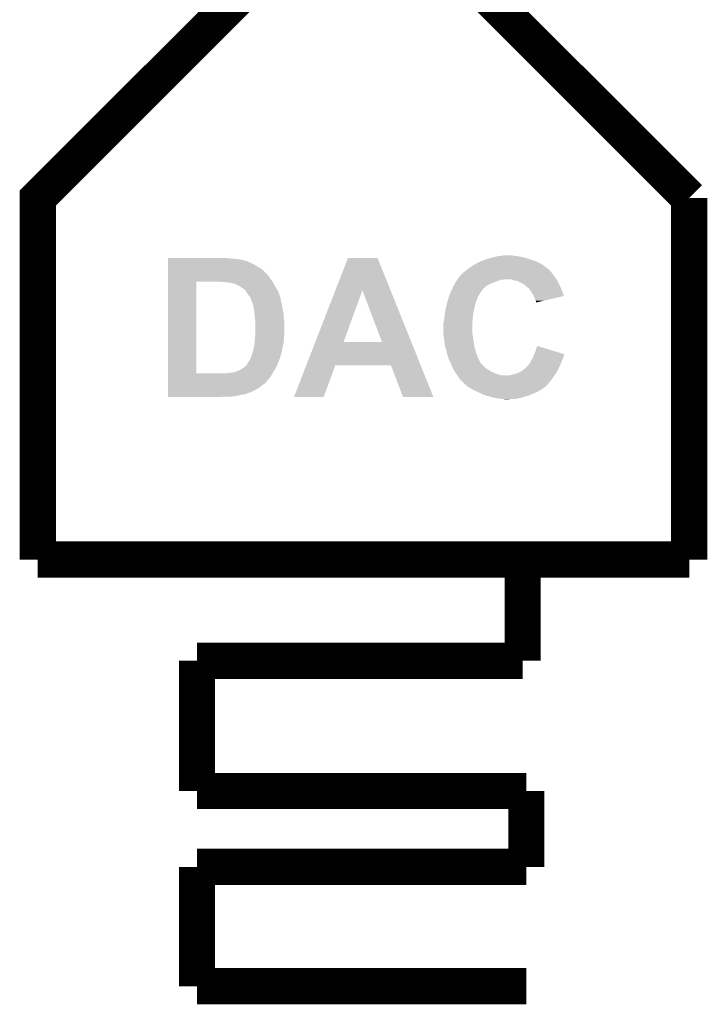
# Model space of a CAD drawing. Extents: x -1.3 to 24.2, y -3.9 to 53.4.
# Tile 17 of 33: x 9 to 13.8, y 9.3 to 16.2. Entities that reach past the tile are written whole.
import ezdxf

# ---------------------------------------------------------------- set-up
doc = ezdxf.new("R2010")
doc.units = 0
doc.layers.add('DAC_24_CLICK_V100_GTO', color=14, linetype='CONTINUOUS')

msp = doc.modelspace()

# ---------------------------------------------------------------- linework, layer by layer
at = {"layer": 'DAC_24_CLICK_V100_GTO', "const_width": 0.254}
for points in [[(9.144, 12.446), (9.144, 14.986), (11.43, 17.272), (13.716, 14.986)], [(13.716, 12.446), (13.716, 14.986)], [(9.144, 12.446), (13.716, 12.446)], [(12.5476, 11.7348), (12.5476, 12.319)], [(10.2616, 11.7348), (12.5476, 11.7348)], [(10.2616, 10.8204), (10.2616, 11.7348)], [(10.2616, 10.8204), (12.573, 10.8204)], [(12.573, 10.287), (12.573, 10.8204)], [(10.2616, 10.287), (12.2428, 10.287)], [(10.2616, 9.4488), (10.2616, 10.287)], [(12.2428, 10.287), (12.573, 10.287)], [(10.2616, 9.4488), (12.573, 9.4488)]]:
    msp.add_lwpolyline(points, dxfattribs=at)
at = {"layer": 'DAC_24_CLICK_V100_GTO'}
for points in [[(10.058428, 14.56182), (10.05843, 14.56436), (10.48512, 14.56182), (10.45972, 14.56436)], [(10.058428, 14.55674), (10.058428, 14.56182), (10.54608, 14.55674), (10.48512, 14.56182)], [(10.058428, 14.55166), (10.058428, 14.55674), (10.576562, 14.55166), (10.54608, 14.55674)], [(10.058428, 14.54404), (10.058428, 14.55166), (10.601962, 14.54404), (10.576562, 14.55166)], [(10.058428, 14.544038), (10.058428, 14.54404), (10.607044, 14.544038), (10.601962, 14.54404)], [(10.058428, 14.5415), (10.058428, 14.544038), (10.612124, 14.5415), (10.607044, 14.544038)], [(10.058428, 14.541498), (10.058428, 14.5415), (10.617204, 14.541498), (10.612124, 14.5415)], [(10.058428, 14.52372), (10.058428, 14.541498), (10.65276, 14.52372), (10.617204, 14.541498)], [(11.233048, 14.338218), (11.320794, 14.564338), (11.61974, 14.338218), (11.529064, 14.564338)], [(11.320794, 14.564338), (11.320804, 14.56436), (11.529064, 14.564338), (11.320804, 14.56436)], [(12.2047, 14.516098), (12.222988, 14.52626), (12.687804, 14.516098), (12.66952, 14.52626)], [(12.222988, 14.52626), (12.22756, 14.5288), (12.66952, 14.52626), (12.66444, 14.5288)], [(12.22756, 14.5288), (12.24788, 14.53896), (12.66444, 14.5288), (12.64412, 14.53896)], [(12.24788, 14.53896), (12.252962, 14.5415), (12.64412, 14.53896), (12.63777, 14.5415)], [(12.252962, 14.5415), (12.273916, 14.54912), (12.63777, 14.5415), (12.61872, 14.54912)], [(12.273916, 14.54912), (12.308842, 14.56182), (12.61872, 14.54912), (12.580616, 14.56182)], [(12.308842, 14.56182), (12.319838, 14.564358), (12.580616, 14.56182), (12.573, 14.564358)], [(12.319838, 14.564358), (12.34186, 14.56944), (12.573, 14.564358), (12.550136, 14.56944)], [(12.34186, 14.56944), (12.36218, 14.57452), (12.550136, 14.56944), (12.527278, 14.57452)], [(12.36218, 14.57452), (12.372342, 14.57706), (12.527278, 14.57452), (12.5095, 14.57706)], [(12.372342, 14.57706), (12.391392, 14.5796), (12.5095, 14.57706), (12.49172, 14.5796)], [(12.391392, 14.5796), (12.410442, 14.58214), (12.49172, 14.5796), (12.476478, 14.58214)], [(10.058426, 14.495782), (10.058428, 14.51102), (10.70102, 14.495782), (10.67562, 14.51102)], [(10.058426, 14.477998), (10.058426, 14.495782), (10.726422, 14.477998), (10.70102, 14.495782)], [(10.058426, 14.452598), (10.058426, 14.477998), (10.75182, 14.452598), (10.726422, 14.477998)], [(10.058428, 14.51102), (10.058428, 14.52372), (10.67562, 14.51102), (10.65276, 14.52372)], [(12.123412, 14.452604), (12.128502, 14.460222), (12.756724, 14.452604), (12.751646, 14.460222)], [(12.128502, 14.460222), (12.135272, 14.4653), (12.751646, 14.460222), (12.74826, 14.4653)], [(12.135272, 14.4653), (12.13866, 14.46784), (12.74826, 14.4653), (12.745726, 14.46784)], [(12.13866, 14.46784), (12.141844, 14.470388), (12.745726, 14.46784), (12.743182, 14.470388)], [(12.141844, 14.470388), (12.14818, 14.475456), (12.743182, 14.470388), (12.740642, 14.475456)], [(12.14818, 14.475456), (12.151356, 14.477998), (12.740642, 14.475456), (12.7381, 14.477998)], [(12.151356, 14.477998), (12.15136, 14.478), (12.7381, 14.477998), (12.738098, 14.478)], [(12.15136, 14.478), (12.1666, 14.4907), (12.738098, 14.478), (12.721768, 14.4907)], [(12.1666, 14.4907), (12.18438, 14.5034), (12.721768, 14.4907), (12.705436, 14.5034)], [(12.18438, 14.5034), (12.200638, 14.51356), (12.705436, 14.5034), (12.69237, 14.51356)], [(12.200638, 14.51356), (12.2047, 14.516098), (12.69237, 14.51356), (12.687804, 14.516098)], [(10.058404, 13.754126), (10.058424, 14.399232), (10.256524, 13.754126), (10.256522, 14.399232)], [(10.058424, 14.42974), (10.058426, 14.44244), (10.7696, 14.42974), (10.75944, 14.44244)], [(10.058424, 14.41196), (10.058424, 14.42974), (10.7823, 14.41196), (10.7696, 14.42974)], [(10.058424, 14.39926), (10.058424, 14.41196), (10.790768, 14.39926), (10.7823, 14.41196)], [(10.058424, 14.399232), (10.058424, 14.39926), (10.256522, 14.399232), (10.38352, 14.39926)], [(10.058426, 14.44244), (10.058426, 14.452598), (10.75944, 14.44244), (10.75182, 14.452598)], [(10.434322, 14.39672), (10.419082, 14.39926), (10.79246, 14.39672), (10.790768, 14.39926)], [(10.459722, 14.39418), (10.447022, 14.39672), (10.794154, 14.39418), (10.79246, 14.39672)], [(10.485122, 14.39164), (10.469882, 14.39418), (10.795848, 14.39164), (10.794154, 14.39418)], [(10.495282, 14.391638), (10.485122, 14.39164), (10.795848, 14.391638), (10.795848, 14.39164)], [(10.5029, 14.389102), (10.495282, 14.391638), (10.797538, 14.389102), (10.795848, 14.391638)], [(10.523222, 14.384018), (10.5029, 14.389102), (10.800312, 14.384018), (10.797538, 14.389102)], [(12.069618, 14.38148), (12.07516, 14.39164), (12.31646, 14.38148), (12.340844, 14.39164)], [(12.07516, 14.39164), (12.076776, 14.39418), (12.340844, 14.39164), (12.346942, 14.39418)], [(12.076776, 14.39418), (12.08324, 14.40434), (12.346942, 14.39418), (12.37488, 14.40434)], [(12.08324, 14.40434), (12.088088, 14.411958), (12.37488, 14.40434), (12.397738, 14.411958)], [(12.088088, 14.411958), (12.08809, 14.41196), (12.397738, 14.411958), (12.410436, 14.41196)], [(12.08809, 14.41196), (12.089706, 14.414498), (12.410436, 14.41196), (12.418058, 14.414498)], [(12.089706, 14.4145), (12.09294, 14.41958), (12.784328, 14.4145), (12.780772, 14.41958)], [(12.089706, 14.414498), (12.089706, 14.4145), (12.418058, 14.414498), (12.463778, 14.4145)], [(12.09294, 14.41958), (12.101252, 14.42974), (12.780772, 14.41958), (12.77366, 14.42974)], [(12.101252, 14.42974), (12.115798, 14.447518), (12.77366, 14.42974), (12.760328, 14.447518)], [(12.115798, 14.447518), (12.11834, 14.45006), (12.760328, 14.447518), (12.75842, 14.45006)], [(12.11834, 14.45006), (12.118344, 14.450062), (12.75842, 14.45006), (12.75842, 14.450062)], [(12.118344, 14.450062), (12.123412, 14.452604), (12.75842, 14.450062), (12.756724, 14.452604)], [(12.489182, 14.40688), (12.463778, 14.4145), (12.789662, 14.40688), (12.784328, 14.4145)], [(12.500624, 14.404338), (12.489182, 14.40688), (12.79144, 14.404338), (12.789662, 14.40688)], [(12.512038, 14.401802), (12.500624, 14.404338), (12.79271, 14.401802), (12.79144, 14.404338)], [(12.5476, 14.38402), (12.512038, 14.401802), (12.8016, 14.38402), (12.79271, 14.401802)], [(10.541, 14.3764), (10.523222, 14.384018), (10.804468, 14.3764), (10.800312, 14.384018)], [(10.556238, 14.36878), (10.541, 14.3764), (10.808624, 14.36878), (10.804468, 14.3764)], [(10.56894, 14.36116), (10.556238, 14.36878), (10.81278, 14.36116), (10.808624, 14.36878)], [(10.57911, 14.35354), (10.56894, 14.36116), (10.817228, 14.35354), (10.81278, 14.36116)], [(10.589262, 14.348446), (10.57911, 14.35354), (10.8202, 14.348446), (10.817228, 14.35354)], [(10.591814, 14.343388), (10.589262, 14.348446), (10.823152, 14.343388), (10.8202, 14.348446)], [(10.594354, 14.343372), (10.591814, 14.343388), (10.82316, 14.343372), (10.823152, 14.343388)], [(10.604918, 14.33069), (10.594354, 14.343372), (10.83056, 14.33069), (10.82316, 14.343372)], [(10.60704, 14.32814), (10.604918, 14.33069), (10.831542, 14.32814), (10.83056, 14.33069)], [(10.62736, 14.29766), (10.60704, 14.32814), (10.84326, 14.29766), (10.831542, 14.32814)], [(11.092144, 13.975108), (11.233048, 14.338218), (11.290318, 13.975108), (11.422356, 14.338218)], [(11.559502, 13.97508), (11.422356, 14.338218), (11.76536, 13.97508), (11.61974, 14.338218)], [(12.03727, 14.312898), (12.04362, 14.32814), (12.24534, 14.312898), (12.2555, 14.32814)], [(12.04362, 14.32814), (12.04468, 14.33068), (12.2555, 14.32814), (12.25803, 14.33068)], [(12.04468, 14.33068), (12.044682, 14.330688), (12.25803, 14.33068), (12.258038, 14.330688)], [(12.044682, 14.330688), (12.047022, 14.335756), (12.258038, 14.330688), (12.260578, 14.335756)], [(12.047022, 14.335756), (12.054058, 14.351), (12.260578, 14.335756), (12.27328, 14.351)], [(12.054058, 14.351), (12.059918, 14.363698), (12.27328, 14.351), (12.285978, 14.363698)], [(12.059918, 14.363698), (12.05992, 14.3637), (12.285978, 14.363698), (12.28598, 14.3637)], [(12.05992, 14.3637), (12.06546, 14.373858), (12.28598, 14.3637), (12.301218, 14.373858)], [(12.06546, 14.373858), (12.069618, 14.38148), (12.301218, 14.373858), (12.31646, 14.38148)], [(12.560298, 14.376402), (12.5476, 14.38402), (12.80541, 14.376402), (12.8016, 14.38402)], [(12.562842, 14.37386), (12.560298, 14.376402), (12.80668, 14.37386), (12.80541, 14.376402)], [(12.56792, 14.368782), (12.562842, 14.37386), (12.808858, 14.368782), (12.80668, 14.37386)], [(12.588238, 14.353542), (12.56792, 14.368782), (12.815388, 14.353542), (12.808858, 14.368782)], [(12.59967, 14.3383), (12.588238, 14.353542), (12.82192, 14.3383), (12.815388, 14.353542)], [(12.60348, 14.333218), (12.59967, 14.3383), (12.823822, 14.333218), (12.82192, 14.3383)], [(12.61618, 14.312898), (12.60348, 14.333218), (12.831426, 14.312898), (12.823822, 14.333218)], [(10.627364, 14.297656), (10.62736, 14.29766), (10.84326, 14.297656), (10.84326, 14.29766)], [(10.631428, 14.292576), (10.627364, 14.297656), (10.843262, 14.292576), (10.84326, 14.297656)], [(10.63549, 14.287498), (10.631428, 14.292576), (10.8458, 14.287498), (10.843262, 14.292576)], [(10.63752, 14.284958), (10.63549, 14.287498), (10.846648, 14.284958), (10.8458, 14.287498)], [(10.639214, 14.279876), (10.63752, 14.284958), (10.84834, 14.279876), (10.846648, 14.284958)], [(10.641754, 14.272258), (10.639214, 14.279876), (10.84834, 14.272258), (10.84834, 14.279876)], [(10.642598, 14.26972), (10.641754, 14.272258), (10.848848, 14.26972), (10.84834, 14.272258)], [(10.64514, 14.259558), (10.642598, 14.26972), (10.850882, 14.259558), (10.848848, 14.26972)], [(10.645142, 14.259548), (10.64514, 14.259558), (10.850886, 14.259548), (10.850882, 14.259558)], [(10.65022, 14.251936), (10.645142, 14.259548), (10.85393, 14.251936), (10.850886, 14.259548)], [(10.65022, 14.249396), (10.65022, 14.251936), (10.854946, 14.249396), (10.85393, 14.251936)], [(10.650982, 14.246858), (10.65022, 14.249396), (10.85596, 14.246858), (10.854946, 14.249396)], [(12.0142, 14.2367), (12.019474, 14.259558), (12.214224, 14.2367), (12.219938, 14.259558)], [(12.019474, 14.259558), (12.02182, 14.269718), (12.219938, 14.259558), (12.225018, 14.269718)], [(12.02182, 14.269718), (12.023514, 14.2748), (12.225018, 14.269718), (12.22756, 14.2748)], [(12.023514, 14.2748), (12.028596, 14.290048), (12.22756, 14.2748), (12.23264, 14.290048)], [(12.028596, 14.290048), (12.03198, 14.300198), (12.23264, 14.290048), (12.238732, 14.300198)], [(12.03198, 14.300198), (12.033038, 14.302742), (12.238732, 14.300198), (12.24026, 14.302742)], [(12.033038, 14.302742), (12.03727, 14.312898), (12.24026, 14.302742), (12.24534, 14.312898)], [(12.623804, 14.297654), (12.61618, 14.312898), (12.837128, 14.297654), (12.831426, 14.312898)], [(12.63396, 14.27734), (12.623804, 14.297654), (12.750162, 14.27734), (12.837128, 14.297654)], [(12.63904, 14.26464), (12.63396, 14.27734), (12.695794, 14.26464), (12.750162, 14.27734)], [(12.641578, 14.259564), (12.63904, 14.26464), (12.674064, 14.259564), (12.695794, 14.26464)], [(12.64158, 14.251976), (12.641578, 14.259564), (12.64158, 14.251976), (12.674064, 14.259564)], [(10.654792, 14.23416), (10.650982, 14.246858), (10.8585, 14.23416), (10.85596, 14.246858)], [(10.65784, 14.224), (10.654792, 14.23416), (10.860194, 14.224), (10.8585, 14.23416)], [(10.658764, 14.21892), (10.65784, 14.224), (10.86104, 14.21892), (10.860194, 14.224)], [(10.66246, 14.198598), (10.658764, 14.21892), (10.86358, 14.198598), (10.86104, 14.21892)], [(10.66292, 14.196062), (10.66246, 14.198598), (10.864306, 14.196062), (10.86358, 14.198598)], [(10.664306, 14.180818), (10.66292, 14.196062), (10.86866, 14.180818), (10.864306, 14.196062)], [(10.66546, 14.16812), (10.664306, 14.180818), (10.86866, 14.16812), (10.86866, 14.180818)], [(12.0015, 14.17828), (12.004462, 14.19606), (12.201142, 14.17828), (12.2047, 14.19606)], [(12.004462, 14.19606), (12.00658, 14.208762), (12.2047, 14.19606), (12.207522, 14.208762)], [(12.00658, 14.208762), (12.00935, 14.21892), (12.207522, 14.208762), (12.20978, 14.21892)], [(12.00935, 14.21892), (12.0142, 14.2367), (12.20978, 14.21892), (12.214224, 14.2367)], [(10.666096, 14.1605), (10.66546, 14.16812), (10.86866, 14.1605), (10.86866, 14.16812)], [(10.668, 14.13764), (10.666096, 14.1605), (10.87135, 14.13764), (10.86866, 14.1605)], [(10.670258, 14.117318), (10.668, 14.13764), (10.87374, 14.117318), (10.87135, 14.13764)], [(10.67054, 14.114778), (10.670258, 14.117318), (10.87374, 14.114778), (10.87374, 14.117318)], [(10.67054, 14.03604), (10.67054, 14.114778), (10.87374, 14.03604), (10.87374, 14.114778)], [(11.99134, 14.109702), (11.99261, 14.114782), (12.19454, 14.109702), (12.19454, 14.114782)], [(11.99261, 14.114782), (11.99642, 14.130022), (12.19454, 14.114782), (12.19581, 14.130022)], [(11.99642, 14.130022), (11.998112, 14.14526), (12.19581, 14.130022), (12.19708, 14.14526)], [(11.998112, 14.14526), (11.99896, 14.15288), (12.19708, 14.14526), (12.19784, 14.15288)], [(11.99896, 14.15288), (12.000738, 14.170662), (12.19784, 14.15288), (12.19962, 14.170662)], [(12.000738, 14.170662), (12.0015, 14.17828), (12.19962, 14.170662), (12.201142, 14.17828)], [(11.99134, 14.03604), (11.99134, 14.109702), (12.19454, 14.03604), (12.19454, 14.109702)], [(10.66546, 13.97), (10.667576, 13.9954), (10.869246, 13.97), (10.8712, 13.9954)], [(10.667576, 13.9954), (10.668, 14.00048), (10.8712, 13.9954), (10.8712, 14.00048)], [(10.668, 14.00048), (10.668724, 14.010638), (10.8712, 14.00048), (10.8712, 14.010638)], [(10.668724, 14.010638), (10.669632, 14.023338), (10.8712, 14.010638), (10.87374, 14.023338)], [(10.669632, 14.023338), (10.67054, 14.03604), (10.87374, 14.023338), (10.87374, 14.03604)], [(11.028068, 13.80998), (11.092134, 13.97508), (11.831566, 13.80998), (11.76536, 13.97508)], [(11.092134, 13.97508), (11.092144, 13.975108), (11.559502, 13.97508), (11.290318, 13.975108)], [(11.99134, 14.025882), (11.99134, 14.03604), (12.195992, 14.025882), (12.19454, 14.03604)], [(11.994728, 14.00048), (11.99134, 14.025882), (12.19962, 14.00048), (12.195992, 14.025882)], [(11.997438, 13.98016), (11.994728, 14.00048), (12.20216, 13.98016), (12.19962, 14.00048)], [(12.0015, 13.949682), (11.997438, 13.98016), (12.20754, 13.949682), (12.20216, 13.98016)], [(10.652738, 13.898888), (10.65276, 13.909036), (10.854508, 13.898888), (10.856684, 13.909036)], [(10.65276, 13.909036), (10.6553, 13.914118), (10.856684, 13.909036), (10.857772, 13.914118)], [(10.6553, 13.914118), (10.65911, 13.92936), (10.857772, 13.914118), (10.86104, 13.92936)], [(10.65911, 13.92936), (10.66292, 13.9446), (10.86104, 13.92936), (10.864556, 13.9446)], [(10.66292, 13.9446), (10.664698, 13.96238), (10.864556, 13.9446), (10.86866, 13.96238)], [(10.664698, 13.96238), (10.66546, 13.97), (10.86866, 13.96238), (10.869246, 13.97)], [(12.00513, 13.93698), (12.0015, 13.949682), (12.20978, 13.93698), (12.20754, 13.949682)], [(12.01166, 13.91412), (12.00513, 13.93698), (12.21613, 13.91412), (12.20978, 13.93698)], [(12.016938, 13.89126), (12.01166, 13.91412), (12.22248, 13.89126), (12.21613, 13.91412)], [(12.628674, 13.888696), (12.6365, 13.909038), (12.8397, 13.888696), (12.7734, 13.909038)], [(12.6365, 13.909038), (12.649228, 13.947136), (12.7734, 13.909038), (12.649228, 13.947136)], [(10.62177, 13.83284), (10.62482, 13.837922), (10.8331, 13.83284), (10.834792, 13.837922)], [(10.62482, 13.837922), (10.626514, 13.840462), (10.834792, 13.837922), (10.83564, 13.840462)], [(10.626514, 13.840462), (10.633286, 13.850614), (10.83564, 13.840462), (10.838178, 13.850614)], [(10.633286, 13.850614), (10.634978, 13.85315), (10.838178, 13.850614), (10.840712, 13.85315)], [(10.634978, 13.85315), (10.63593, 13.855694), (10.840712, 13.85315), (10.843254, 13.855694)], [(10.63593, 13.855694), (10.637836, 13.860776), (10.843254, 13.855694), (10.84326, 13.860776)], [(10.637836, 13.860776), (10.6426, 13.87348), (10.84326, 13.860776), (10.847168, 13.87348)], [(10.6426, 13.87348), (10.649372, 13.893802), (10.847168, 13.87348), (10.85342, 13.893802)], [(10.649372, 13.893802), (10.650218, 13.896338), (10.85342, 13.893802), (10.853962, 13.896338)], [(10.650218, 13.896338), (10.650228, 13.898858), (10.853962, 13.896338), (10.854502, 13.898858)], [(10.650228, 13.898858), (10.652738, 13.898888), (10.854502, 13.898858), (10.854508, 13.898888)], [(12.019282, 13.8811), (12.016938, 13.89126), (12.22629, 13.8811), (12.22248, 13.89126)], [(12.02267, 13.87094), (12.019282, 13.8811), (12.2301, 13.87094), (12.22629, 13.8811)], [(12.02944, 13.850622), (12.02267, 13.87094), (12.24026, 13.850622), (12.2301, 13.87094)], [(12.029442, 13.85062), (12.02944, 13.850622), (12.24026, 13.85062), (12.24026, 13.850622)], [(12.038328, 13.832848), (12.029442, 13.85062), (12.247882, 13.832848), (12.24026, 13.85062)], [(12.601224, 13.832842), (12.609692, 13.848088), (12.81938, 13.832842), (12.82446, 13.848088)], [(12.609692, 13.848088), (12.6111, 13.85062), (12.82446, 13.848088), (12.82598, 13.85062)], [(12.6111, 13.85062), (12.616178, 13.860778), (12.82598, 13.85062), (12.83208, 13.860778)], [(12.616178, 13.860778), (12.622528, 13.873478), (12.83208, 13.860778), (12.83462, 13.873478)], [(12.622528, 13.873478), (12.6238, 13.87602), (12.83462, 13.873478), (12.835466, 13.87602)], [(12.6238, 13.87602), (12.625752, 13.881098), (12.835466, 13.87602), (12.83716, 13.881098)], [(12.625752, 13.881098), (12.627706, 13.886176), (12.83716, 13.881098), (12.839698, 13.886176)], [(12.627706, 13.886176), (12.628674, 13.888696), (12.839698, 13.886176), (12.8397, 13.888696)], [(10.528298, 13.76426), (10.538458, 13.766798), (10.798174, 13.76426), (10.799654, 13.766798)], [(10.538458, 13.766798), (10.54862, 13.77188), (10.799654, 13.766798), (10.80262, 13.77188)], [(10.54862, 13.77188), (10.561322, 13.77696), (10.80262, 13.77188), (10.805668, 13.77696)], [(10.561322, 13.77696), (10.586718, 13.792198), (10.805668, 13.77696), (10.81481, 13.792198)], [(10.586718, 13.792198), (10.593068, 13.797278), (10.81481, 13.792198), (10.81786, 13.797278)], [(10.593068, 13.797278), (10.599418, 13.802358), (10.81786, 13.797278), (10.81989, 13.802358)], [(10.599418, 13.802358), (10.601958, 13.8049), (10.81989, 13.802358), (10.820908, 13.8049)], [(10.601958, 13.8049), (10.604498, 13.809966), (10.820908, 13.8049), (10.822934, 13.809966)], [(10.604498, 13.809966), (10.612116, 13.81506), (10.822934, 13.809966), (10.824972, 13.81506)], [(10.612116, 13.81506), (10.615928, 13.82268), (10.824972, 13.81506), (10.82802, 13.82268)], [(10.615928, 13.82268), (10.6172, 13.82522), (10.82802, 13.82268), (10.82929, 13.82522)], [(10.6172, 13.82522), (10.62177, 13.83284), (10.82929, 13.82522), (10.8331, 13.83284)], [(10.942332, 13.589038), (11.028058, 13.809956), (11.150588, 13.589038), (11.231876, 13.809956)], [(11.028058, 13.809956), (11.028068, 13.80998), (11.231876, 13.809956), (11.623016, 13.80998)], [(11.706856, 13.589022), (11.623016, 13.80998), (11.920172, 13.589022), (11.831566, 13.80998)], [(12.04214, 13.82522), (12.038328, 13.832848), (12.254236, 13.82522), (12.247882, 13.832848)], [(12.045188, 13.817602), (12.04214, 13.82522), (12.26058, 13.817602), (12.254236, 13.82522)], [(12.046204, 13.81506), (12.045188, 13.817602), (12.26061, 13.81506), (12.26058, 13.817602)], [(12.046208, 13.815054), (12.046204, 13.81506), (12.263126, 13.815054), (12.26061, 13.81506)], [(12.0523, 13.79982), (12.046208, 13.815054), (12.278362, 13.79982), (12.263126, 13.815054)], [(12.056534, 13.7922), (12.0523, 13.79982), (12.285982, 13.7922), (12.278362, 13.79982)], [(12.06359, 13.7795), (12.056534, 13.7922), (12.3063, 13.7795), (12.285982, 13.7922)], [(12.065, 13.77696), (12.06359, 13.7795), (12.310534, 13.77696), (12.3063, 13.7795)], [(12.072256, 13.76426), (12.065, 13.77696), (12.331702, 13.76426), (12.310534, 13.77696)], [(12.5222, 13.76172), (12.542512, 13.771882), (12.785174, 13.76172), (12.790594, 13.771882)], [(12.542512, 13.771882), (12.56538, 13.789662), (12.790594, 13.771882), (12.800076, 13.789662)], [(12.56538, 13.789662), (12.572998, 13.79728), (12.800076, 13.789662), (12.80414, 13.79728)], [(12.572998, 13.79728), (12.5857, 13.80998), (12.80414, 13.79728), (12.809582, 13.80998)], [(12.5857, 13.80998), (12.598402, 13.82776), (12.809582, 13.80998), (12.817202, 13.82776)], [(12.598402, 13.82776), (12.601224, 13.832842), (12.817202, 13.82776), (12.81938, 13.832842)], [(10.058402, 13.713458), (10.058404, 13.741398), (10.764518, 13.713458), (10.78484, 13.741398)], [(10.058402, 13.68552), (10.058402, 13.713458), (10.73912, 13.68552), (10.764518, 13.713458)], [(10.058404, 13.7541), (10.058404, 13.754126), (10.467338, 13.7541), (10.256524, 13.754126)], [(10.058404, 13.741398), (10.058404, 13.7541), (10.78484, 13.741398), (10.792248, 13.7541)], [(10.467338, 13.7541), (10.487658, 13.75918), (10.792248, 13.7541), (10.795212, 13.75918)], [(10.505438, 13.75918), (10.520678, 13.76172), (10.795212, 13.75918), (10.796692, 13.76172)], [(10.523216, 13.76172), (10.528298, 13.76426), (10.796692, 13.76172), (10.798174, 13.76426)], [(12.075158, 13.75918), (12.072256, 13.76426), (12.342876, 13.75918), (12.331702, 13.76426)], [(12.080606, 13.751558), (12.075158, 13.75918), (12.35964, 13.751558), (12.342876, 13.75918)], [(12.087862, 13.7414), (12.080606, 13.751558), (12.395202, 13.7414), (12.35964, 13.751558)], [(12.089386, 13.73886), (12.087862, 13.7414), (12.433302, 13.73886), (12.41298, 13.7414)], [(12.095478, 13.728702), (12.089386, 13.73886), (12.7635, 13.728702), (12.770272, 13.73886)], [(12.101198, 13.72108), (12.095478, 13.728702), (12.75842, 13.72108), (12.7635, 13.728702)], [(12.1031, 13.718542), (12.101198, 13.72108), (12.756388, 13.718542), (12.75842, 13.72108)], [(12.110718, 13.710912), (12.1031, 13.718542), (12.750284, 13.710912), (12.756388, 13.718542)], [(12.113254, 13.705862), (12.110718, 13.710912), (12.746244, 13.705862), (12.750284, 13.710912)], [(12.115802, 13.70584), (12.113254, 13.705862), (12.746228, 13.70584), (12.746244, 13.705862)], [(12.136376, 13.68298), (12.115802, 13.70584), (12.72794, 13.68298), (12.746228, 13.70584)], [(12.433302, 13.73886), (12.438382, 13.738862), (12.770272, 13.73886), (12.770274, 13.738862)], [(12.438382, 13.738862), (12.446004, 13.7414), (12.770274, 13.738862), (12.771966, 13.7414)], [(12.461244, 13.7414), (12.47902, 13.74648), (12.771966, 13.7414), (12.775352, 13.74648)], [(12.47902, 13.74648), (12.499342, 13.75156), (12.775352, 13.74648), (12.77874, 13.75156)], [(12.499342, 13.75156), (12.516484, 13.75918), (12.77874, 13.75156), (12.78382, 13.75918)], [(12.516484, 13.75918), (12.5222, 13.76172), (12.78382, 13.75918), (12.785174, 13.76172)], [(10.0584, 13.644882), (10.058402, 13.65758), (10.68324, 13.644882), (10.703558, 13.65758)], [(10.0584, 13.63218), (10.0584, 13.644882), (10.66038, 13.63218), (10.68324, 13.644882)], [(10.0584, 13.61948), (10.0584, 13.63218), (10.632438, 13.61948), (10.66038, 13.63218)], [(10.058402, 13.68298), (10.058402, 13.68552), (10.73658, 13.68298), (10.73912, 13.68552)], [(10.058402, 13.6779), (10.058402, 13.68298), (10.72896, 13.6779), (10.73658, 13.68298)], [(10.058402, 13.67028), (10.058402, 13.6779), (10.7188, 13.67028), (10.72896, 13.6779)], [(10.058402, 13.65758), (10.058402, 13.67028), (10.703558, 13.65758), (10.7188, 13.67028)], [(12.13866, 13.68044), (12.136376, 13.68298), (12.725762, 13.68044), (12.72794, 13.68298)], [(12.157714, 13.665198), (12.13866, 13.68044), (12.712698, 13.665198), (12.725762, 13.68044)], [(12.16406, 13.66012), (12.157714, 13.665198), (12.70593, 13.66012), (12.712698, 13.665198)], [(12.180044, 13.64995), (12.16406, 13.66012), (12.69238, 13.64995), (12.70593, 13.66012)], [(12.18402, 13.64742), (12.180044, 13.64995), (12.69235, 13.64742), (12.69238, 13.64995)], [(12.184026, 13.647416), (12.18402, 13.64742), (12.689834, 13.647416), (12.69235, 13.64742)], [(12.192, 13.642342), (12.184026, 13.647416), (12.682222, 13.642342), (12.689834, 13.647416)], [(12.202164, 13.63726), (12.192, 13.642342), (12.674598, 13.63726), (12.682222, 13.642342)], [(12.212322, 13.63218), (12.202164, 13.63726), (12.664442, 13.63218), (12.674598, 13.63726)], [(12.2174, 13.62964), (12.212322, 13.63218), (12.66021, 13.62964), (12.664442, 13.63218)], [(12.228576, 13.62456), (12.2174, 13.62964), (12.65175, 13.62456), (12.66021, 13.62964)], [(10.0584, 13.60932), (10.0584, 13.61948), (10.601956, 13.60932), (10.632438, 13.61948)], [(10.0584, 13.60929), (10.0584, 13.60932), (10.59942, 13.60929), (10.601956, 13.60932)], [(10.0584, 13.60678), (10.0584, 13.60929), (10.59939, 13.60678), (10.59942, 13.60929)], [(10.0584, 13.60424), (10.0584, 13.60678), (10.57402, 13.60424), (10.589258, 13.60678)], [(10.0584, 13.59916), (10.0584, 13.60424), (10.5537, 13.59916), (10.57402, 13.60424)], [(10.0584, 13.59408), (10.0584, 13.59916), (10.530838, 13.59408), (10.5537, 13.59916)], [(10.0584, 13.59154), (10.0584, 13.59408), (10.500362, 13.59154), (10.530838, 13.59408)], [(10.0584, 13.58903), (10.0584, 13.59154), (10.42715, 13.58903), (10.4648, 13.59154)], [(10.426702, 13.589), (10.0584, 13.58903), (10.426702, 13.589), (10.42715, 13.58903)], [(11.150576, 13.589), (10.942332, 13.589038), (11.150576, 13.589), (11.150588, 13.589038)], [(11.92018, 13.589), (11.920172, 13.589022), (11.92018, 13.589), (11.706856, 13.589022)], [(12.239752, 13.61948), (12.228576, 13.62456), (12.63904, 13.61948), (12.65175, 13.62456)], [(12.24534, 13.61694), (12.239752, 13.61948), (12.63396, 13.61694), (12.63904, 13.61948)], [(12.2555, 13.61186), (12.24534, 13.61694), (12.6238, 13.61186), (12.63396, 13.61694)], [(12.27074, 13.60424), (12.2555, 13.61186), (12.60348, 13.60424), (12.6238, 13.61186)], [(12.296142, 13.59662), (12.27074, 13.60424), (12.585698, 13.59662), (12.60348, 13.60424)], [(12.313082, 13.591538), (12.296142, 13.59662), (12.56284, 13.591538), (12.585698, 13.59662)], [(12.321542, 13.589), (12.313082, 13.591538), (12.555222, 13.589), (12.56284, 13.591538)], [(12.344402, 13.58392), (12.321542, 13.589), (12.539978, 13.58392), (12.555222, 13.589)], [(12.367262, 13.57884), (12.344402, 13.58392), (12.51712, 13.57884), (12.539978, 13.58392)], [(12.38504, 13.5763), (12.367262, 13.57884), (12.503148, 13.5763), (12.51712, 13.57884)], [(12.400278, 13.57376), (12.38504, 13.5763), (12.489178, 13.57376), (12.503148, 13.5763)], [(12.425678, 13.57122), (12.415518, 13.57376), (12.433302, 13.57122), (12.46378, 13.57376)]]:
    msp.add_solid(points, dxfattribs=at)

doc.saveas('drawing.dxf')
